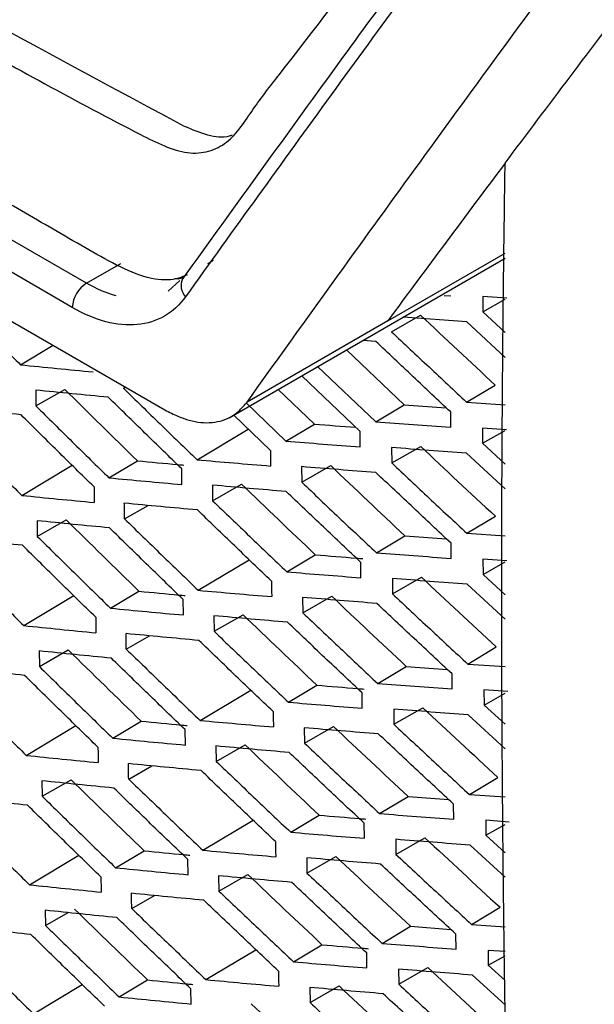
# Model space of a CAD drawing. Header units: millimetres. Extents: x -1263 to 1500, y -1080 to 1468.
# Tile 141 of 166: x 1084 to 1098, y 980 to 1004. Entities that reach past the tile are written whole.
import ezdxf

# ---------------------------------------------------------------- set-up
doc = ezdxf.new("R2010")
doc.units = ezdxf.units.MM

msp = doc.modelspace()

# ---------------------------------------------------------------- linework, layer by layer
at = {"color": 7, "linetype": 'Continuous', "lineweight": 25}
for p, q in [((1085.81, 997.611), (1057.654, 1013.865)), ((1054.956, 1013.399), (1087.762, 994.461)), ((1085.457, 997.006), (1057.301, 1013.26)), ((1093.31, 996.676), (1096.231, 998.362)), ((1085.81, 997.611), (1086.662, 998.103)), ((1089.362, 994.264), (1096.231, 998.23)), ((1088.135, 997.681), (1087.84, 997.413)), ((1094.715, 997.308), (1094.881, 997.297)), ((1095.678, 997.279), (1095.676, 996.898)), ((1095.676, 996.898), (1096.23, 997.215)), ((1096.272, 997.239), (1095.678, 997.279)), ((1095.676, 996.898), (1096.23, 996.384)), ((1093.31, 996.676), (1089.808, 994.655)), ((1093.405, 996.404), (1094.126, 996.816)), ((1095.276, 996.652), (1093.696, 996.767)), ((1096.23, 995.762), (1095.276, 996.652)), ((1093.012, 996.164), (1092.695, 996.188)), ((1084.171, 995.58), (1084.982, 996.066)), ((1092.282, 995.95), (1093.721, 994.586)), ((1091.564, 995.536), (1093.012, 994.161)), ((1092.622, 993.922), (1091.169, 995.308)), ((1084.547, 994.951), (1084.55, 994.559)), ((1084.55, 994.559), (1085.27, 994.97)), ((1086.729, 995), (1086.778, 995.029)), ((1090.585, 994.971), (1091.484, 994.108)), ((1095.272, 994.653), (1095.981, 995.077)), ((1095.272, 994.653), (1096.23, 994.589)), ((1089.786, 994.634), (1090.776, 993.684)), ((1093.012, 994.161), (1093.721, 994.586)), ((1093.721, 994.586), (1094.766, 994.51)), ((1094.875, 994.027), (1094.875, 994.408)), ((1090.392, 993.45), (1089.469, 994.34)), ((1088.562, 993.22), (1089.838, 993.984)), ((1090.776, 993.684), (1091.484, 994.108)), ((1092.623, 993.539), (1092.622, 993.922)), ((1096.264, 993.967), (1095.67, 994.008)), ((1095.67, 994.008), (1095.67, 993.629)), ((1095.67, 993.629), (1096.23, 993.948)), ((1093.406, 993.522), (1093.407, 993.139)), ((1093.407, 993.139), (1094.129, 993.551)), ((1095.67, 993.629), (1096.23, 993.111)), ((1086.37, 992.769), (1087.078, 993.193)), ((1096.23, 992.494), (1095.272, 993.383)), ((1084.202, 992.332), (1085.453, 993.082)), ((1088.187, 992.603), (1088.184, 992.991)), ((1091.165, 993.048), (1091.167, 992.663)), ((1091.167, 992.663), (1091.888, 993.074)), ((1088.947, 992.587), (1088.95, 992.2)), ((1088.95, 992.2), (1089.671, 992.611)), ((1086.756, 991.75), (1087.342, 992.084)), ((1084.581, 991.703), (1084.586, 991.313)), ((1084.586, 991.313), (1085.306, 991.724)), ((1095.278, 991.39), (1095.987, 991.815)), ((1093.027, 990.904), (1093.735, 991.328)), ((1093.735, 991.328), (1094.771, 991.252)), ((1095.278, 991.39), (1096.23, 991.326)), ((1094.885, 990.767), (1094.883, 991.146)), ((1088.593, 989.972), (1089.861, 990.732)), ((1090.798, 990.431), (1091.506, 990.855)), ((1096.271, 990.705), (1095.679, 990.747)), ((1095.679, 990.747), (1095.681, 990.368)), ((1092.642, 990.283), (1092.639, 990.666)), ((1095.681, 990.368), (1096.23, 990.682)), ((1093.423, 990.265), (1093.426, 989.884)), ((1093.426, 989.884), (1094.147, 990.296)), ((1095.681, 990.368), (1096.23, 989.863)), ((1096.23, 989.25), (1095.285, 990.124)), ((1084.249, 989.094), (1085.492, 989.839)), ((1086.409, 989.526), (1087.117, 989.95)), ((1088.221, 989.358), (1088.216, 989.744)), ((1091.19, 989.796), (1091.194, 989.412)), ((1091.194, 989.412), (1091.915, 989.824)), ((1088.981, 989.339), (1088.986, 988.954)), ((1088.986, 988.954), (1089.706, 989.365)), ((1086.8, 988.509), (1087.381, 988.84)), ((1095.301, 988.137), (1096.009, 988.562)), ((1084.631, 988.464), (1084.638, 988.077)), ((1084.638, 988.077), (1085.358, 988.488)), ((1093.058, 987.656), (1093.766, 988.08)), ((1093.766, 988.08), (1094.791, 988.003)), ((1095.301, 988.137), (1096.23, 988.073)), ((1094.912, 987.517), (1094.908, 987.894)), ((1090.837, 987.188), (1091.545, 987.612)), ((1088.64, 986.734), (1089.9, 987.489)), ((1092.676, 987.038), (1092.671, 987.418)), ((1096.294, 987.452), (1095.704, 987.494)), ((1095.704, 987.494), (1095.708, 987.118)), ((1095.708, 987.118), (1096.23, 987.416)), ((1093.461, 986.638), (1094.183, 987.05)), ((1095.708, 987.118), (1096.23, 986.639)), ((1093.456, 987.017), (1093.461, 986.638)), ((1096.229, 986.03), (1095.314, 986.874)), ((1084.312, 985.866), (1085.547, 986.606)), ((1086.465, 986.293), (1087.172, 986.717)), ((1091.238, 986.171), (1091.959, 986.583)), ((1088.272, 986.122), (1088.265, 986.506)), ((1091.232, 986.552), (1091.238, 986.171)), ((1089.031, 986.1), (1089.038, 985.717)), ((1089.038, 985.717), (1089.758, 986.129)), ((1086.861, 985.277), (1087.436, 985.605)), ((1084.698, 985.234), (1084.707, 984.85)), ((1084.707, 984.85), (1085.427, 985.261)), ((1095.34, 984.894), (1096.048, 985.319)), ((1093.105, 984.418), (1093.813, 984.842)), ((1093.813, 984.842), (1094.827, 984.765)), ((1095.34, 984.894), (1096.229, 984.832)), ((1094.954, 984.276), (1094.948, 984.652)), ((1090.893, 983.955), (1091.6, 984.379)), ((1088.703, 983.506), (1089.955, 984.255)), ((1092.726, 983.803), (1092.719, 984.18)), ((1096.332, 984.208), (1095.746, 984.251)), ((1095.746, 984.251), (1095.752, 983.877)), ((1095.752, 983.877), (1096.229, 984.149)), ((1095.752, 983.877), (1096.229, 983.44)), ((1093.507, 983.778), (1093.513, 983.401)), ((1093.513, 983.401), (1094.235, 983.813)), ((1096.229, 982.833), (1095.359, 983.633)), ((1084.392, 982.648), (1085.618, 983.382)), ((1086.536, 983.07), (1087.244, 983.494)), ((1088.338, 982.897), (1088.329, 983.277)), ((1091.291, 983.318), (1091.298, 982.939)), ((1091.298, 982.939), (1092.02, 983.351)), ((1089.107, 982.49), (1089.827, 982.902)), ((1089.098, 982.87), (1089.107, 982.49)), ((1086.938, 982.055), (1087.507, 982.38)), ((1084.781, 982.013), (1084.792, 981.632)), ((1084.792, 981.632), (1085.355, 981.954)), ((1095.395, 981.661), (1096.103, 982.086)), ((1095.395, 981.661), (1096.229, 981.601)), ((1093.168, 981.19), (1093.876, 981.614)), ((1093.876, 981.614), (1094.878, 981.536)), ((1095.012, 981.046), (1095.004, 981.418)), ((1088.783, 980.287), (1090.025, 981.031)), ((1090.964, 980.732), (1091.672, 981.156)), ((1092.792, 980.577), (1092.784, 980.952)), ((1096.229, 980.985), (1095.804, 981.016)), ((1095.804, 981.016), (1095.812, 980.645)), ((1095.812, 980.645), (1096.229, 980.883)), ((1093.573, 980.548), (1093.582, 980.174)), ((1093.582, 980.174), (1094.304, 980.586)), ((1095.812, 980.645), (1096.229, 980.265)), ((1086.624, 979.856), (1087.332, 980.28)), ((1096.229, 979.66), (1095.421, 980.401)), ((1084.488, 979.439), (1085.704, 980.167)), ((1088.42, 979.681), (1088.41, 980.058)), ((1091.366, 980.093), (1091.375, 979.717)), ((1091.375, 979.717), (1092.097, 980.129))]:
    msp.add_line(p, q, dxfattribs=at)
msp.add_arc((1086.226, 996.962), 0.771, 122.6566, 176.7117, dxfattribs=at)
at = {"color": 250, "linetype": 'Continuous', "lineweight": 25}
msp.add_arc((1088.585, 997.558), 0.42, 156.1353, 222.4102, dxfattribs=at)
at = {"color": 7, "linetype": 'Continuous', "lineweight": 25}
for points, knots in [([(1088.313, 997.82), (1088.245, 997.789), (1088.01, 997.684), (1087.242, 997.675), (1085.953, 998.385), (1084.393, 999.297), (1082.097, 1000.619), (1078.118, 1002.916), (1071.162, 1006.949), (1064.559, 1010.677), (1059.76, 1013.559), (1058.218, 1014.342), (1057.38, 1015.085), (1056.821, 1015.775), (1056.123, 1016.91), (1055.602, 1018.551), (1054.904, 1020.515), (1052.924, 1026.252), (1050.988, 1031.921), (1049.082, 1037.46), (1048.517, 1039.217), (1048.649, 1040.764), (1048.784, 1043.779), (1048.929, 1046.287), (1049.044, 1048.283)], [0, 0, 0, 0, 0.0045366, 0.015785, 0.0429601, 0.070566, 0.0981719, 0.1632429, 0.2794412, 0.463154, 0.5090821, 0.5319949, 0.543264, 0.5545106, 0.5658073, 0.5923623, 0.6187114, 0.6447354, 0.8213791, 0.8440777, 0.8667393, 0.8895064, 0.9120523, 1, 1, 1, 1]), ([(1051.599, 1045.792), (1051.537, 1043.979), (1051.467, 1041.94), (1051.279, 1039.488), (1051.715, 1038.163), (1052.278, 1036.365), (1053.159, 1033.608), (1054.698, 1028.825), (1056.138, 1024.327), (1057.338, 1020.785), (1057.704, 1019.511), (1058.212, 1018.563), (1058.755, 1017.828), (1059.492, 1017.267), (1060.321, 1016.781), (1061.538, 1016.015), (1063.66, 1014.718), (1067.644, 1012.303), (1074.021, 1008.547), (1080.887, 1004.726), (1085.931, 1001.92), (1088.151, 1000.807), (1088.865, 1000.867), (1089.47, 1001.172), (1089.948, 1001.961), (1092.137, 1004.732), (1094.452, 1007.892), (1096.617, 1010.723), (1097.029, 1011.262)], [0, 0, 0, 0, 0.069215, 0.077838, 0.095071, 0.112544, 0.140001, 0.189031, 0.276584, 0.293888, 0.311143, 0.319663, 0.328142, 0.341082, 0.35425, 0.367419, 0.398456, 0.453878, 0.552839, 0.691245, 0.760457, 0.77753, 0.786017, 0.794506, 0.811757, 0.82906, 0.967485, 1, 1, 1, 1]), ([(1088.252, 1001.511), (1083.375, 1004.111), (1076.194, 1008.094), (1068.062, 1012.883), (1064.058, 1015.312), (1062.072, 1016.536), (1061.083, 1017.149), (1060.589, 1017.457), (1060.378, 1017.589), (1060.237, 1017.677), (1060.166, 1017.72), (1060.096, 1017.765)], [0, 0, 0, 0, 0.5, 0.75, 0.875, 0.9375, 0.96875, 0.984375, 0.992188, 0.992188, 1, 1, 1, 1]), ([(1096.231, 1000.599), (1097.306, 1002.028), (1099.136, 1004.46), (1101.027, 1006.926), (1101.807, 1007.942)], [0, 0, 0, 0, 0.5878888, 1, 1, 1, 1]), ([(1095.532, 1007.795), (1094.411, 1006.268), (1091.922, 1002.879), (1089.512, 999.534), (1088.187, 997.696)], [0, 0, 0, 0, 0.450353, 1, 1, 1, 1]), ([(1095.602, 1007.358), (1094.98, 1006.511), (1094.358, 1005.665), (1093.124, 1003.977), (1092.51, 1003.135), (1090.678, 1000.614), (1089.469, 998.94), (1088.275, 997.275)], [0, 0, 0, 0, 0.25, 0.25, 0.5, 0.5, 1, 1, 1, 1]), ([(1089.808, 994.655), (1090.477, 995.588), (1091.148, 996.523), (1092.5, 998.398), (1093.18, 999.338), (1094.549, 1001.223), (1095.237, 1002.168), (1096.623, 1004.061), (1097.321, 1005.011), (1098.021, 1005.962)], [0, 0, 0, 0, 0.25, 0.25, 0.5, 0.5, 0.75, 0.75, 1, 1, 1, 1]), ([(1089.436, 1001.292), (1089.412, 1001.284), (1089.233, 1001.222), (1088.827, 1001.266), (1088.444, 1001.429), (1088.252, 1001.511)], [0, 0, 0, 0, 0.069839, 0.533268, 1, 1, 1, 1]), ([(1096.891, 959.137), (1096.857, 959.85), (1096.788, 961.278), (1096.695, 963.425), (1096.609, 965.577), (1096.53, 967.732), (1096.459, 969.893), (1096.394, 972.057), (1096.338, 974.226), (1096.288, 976.4), (1096.246, 978.577), (1096.211, 980.76), (1096.184, 982.946), (1096.164, 985.137), (1096.151, 987.333), (1096.146, 989.533), (1096.148, 991.737), (1096.157, 993.946), (1096.174, 996.159), (1096.198, 998.376), (1096.22, 999.858), (1096.231, 1000.599)], [0, 0, 0, 0, 0.05265, 0.105293, 0.15793, 0.210563, 0.263191, 0.315817, 0.368439, 0.42106, 0.47368, 0.5263, 0.578921, 0.631543, 0.684167, 0.736794, 0.789424, 0.842059, 0.8947, 0.947347, 1, 1, 1, 1]), ([(1088.832, 998.1), (1088.856, 998.114), (1088.903, 998.141), (1088.951, 998.169), (1088.974, 998.182)], [0, 0, 0, 0, 0.502334, 1, 1, 1, 1]), ([(1087.997, 997.733), (1088.028, 997.728), (1088.115, 997.714), (1088.185, 997.746), (1088.23, 997.767)], [0, 0, 0, 0, 0.359077, 1, 1, 1, 1]), ([(1082.367, 997.381), (1082.666, 997.081), (1083.266, 996.479), (1083.869, 995.88), (1084.171, 995.58)], [0, 0, 0, 0, 0.499678, 1, 1, 1, 1]), ([(1088.275, 997.275), (1088.129, 997.071), (1087.955, 996.91), (1087.547, 996.674), (1087.321, 996.604), (1086.826, 996.557), (1086.563, 996.582), (1086.016, 996.726), (1085.739, 996.844), (1085.457, 997.006)], [0, 0, 0, 0, 0.25, 0.25, 0.5, 0.5, 0.75, 0.75, 1, 1, 1, 1]), ([(1093.405, 996.404), (1093.715, 996.112), (1094.335, 995.527), (1094.96, 994.944), (1095.272, 994.653)], [0, 0, 0, 0, 0.499608, 1, 1, 1, 1]), ([(1094.875, 994.408), (1094.563, 994.7), (1093.941, 995.284), (1093.321, 995.871), (1093.012, 996.164)], [0, 0, 0, 0, 0.500419, 1, 1, 1, 1]), ([(1084.171, 995.58), (1084.471, 995.551), (1085.07, 995.491), (1085.674, 995.434), (1085.976, 995.406)], [0, 0, 0, 0, 0.499559, 1, 1, 1, 1]), ([(1086.354, 994.775), (1086.052, 994.804), (1085.448, 994.861), (1084.847, 994.921), (1084.547, 994.951)], [0, 0, 0, 0, 0.500447, 1, 1, 1, 1]), ([(1086.729, 995), (1087.033, 994.703), (1087.642, 994.109), (1088.255, 993.516), (1088.562, 993.22)], [0, 0, 0, 0, 0.499551, 1, 1, 1, 1]), ([(1088.184, 992.991), (1087.878, 993.288), (1087.266, 993.882), (1086.658, 994.477), (1086.354, 994.775)], [0, 0, 0, 0, 0.5004489, 1, 1, 1, 1]), ([(1087.762, 994.461), (1087.818, 994.432), (1087.926, 994.375), (1088.084, 994.304), (1088.23, 994.246), (1088.421, 994.184), (1088.661, 994.139), (1088.939, 994.14), (1089.2, 994.19), (1089.43, 994.293), (1089.634, 994.448), (1089.749, 994.584), (1089.808, 994.655)], [0, 0, 0, 0, 0.068781, 0.133163, 0.193297, 0.249372, 0.372366, 0.499609, 0.62634, 0.749708, 0.869355, 1, 1, 1, 1]), ([(1084.181, 994.338), (1083.881, 994.368), (1083.282, 994.429), (1082.687, 994.491), (1082.39, 994.523)], [0, 0, 0, 0, 0.500364, 1, 1, 1, 1]), ([(1084.55, 994.559), (1084.852, 994.26), (1085.457, 993.663), (1086.066, 993.067), (1086.37, 992.769)], [0, 0, 0, 0, 0.499597, 1, 1, 1, 1]), ([(1085.998, 992.545), (1085.694, 992.843), (1085.087, 993.44), (1084.483, 994.038), (1084.181, 994.338)], [0, 0, 0, 0, 0.500397, 1, 1, 1, 1]), ([(1093.012, 994.161), (1093.322, 994.138), (1093.941, 994.093), (1094.564, 994.049), (1094.875, 994.027)], [0, 0, 0, 0, 0.499534, 1, 1, 1, 1]), ([(1082.394, 994.131), (1082.694, 993.831), (1083.295, 993.23), (1083.899, 992.632), (1084.202, 992.332)], [0, 0, 0, 0, 0.499674, 1, 1, 1, 1]), ([(1090.776, 993.684), (1091.083, 993.659), (1091.697, 993.61), (1092.314, 993.562), (1092.623, 993.539)], [0, 0, 0, 0, 0.499489, 1, 1, 1, 1]), ([(1095.272, 993.383), (1094.96, 993.406), (1094.336, 993.451), (1093.716, 993.498), (1093.406, 993.522)], [0, 0, 0, 0, 0.500438, 1, 1, 1, 1]), ([(1087.078, 993.193), (1087.413, 993.161), (1087.798, 993.125), (1088.185, 993.091), (1088.235, 993.086)], [0, 0, 0, 0, 0.871905, 1, 1, 1, 1]), ([(1088.562, 993.22), (1088.866, 993.193), (1089.475, 993.14), (1090.088, 993.089), (1090.394, 993.064)], [0, 0, 0, 0, 0.499481, 1, 1, 1, 1]), ([(1093.016, 992.9), (1092.706, 992.924), (1092.088, 992.973), (1091.472, 993.023), (1091.165, 993.048)], [0, 0, 0, 0, 0.500503, 1, 1, 1, 1]), ([(1093.407, 993.139), (1093.718, 992.847), (1094.34, 992.263), (1094.965, 991.681), (1095.278, 991.39)], [0, 0, 0, 0, 0.499612, 1, 1, 1, 1]), ([(1086.37, 992.769), (1086.672, 992.741), (1087.276, 992.684), (1087.883, 992.63), (1088.187, 992.603)], [0, 0, 0, 0, 0.499507, 1, 1, 1, 1]), ([(1094.883, 991.146), (1094.571, 991.438), (1093.947, 992.022), (1093.326, 992.607), (1093.016, 992.9)], [0, 0, 0, 0, 0.5004144, 1, 1, 1, 1]), ([(1090.783, 992.429), (1090.475, 992.455), (1089.862, 992.506), (1089.252, 992.56), (1088.947, 992.587)], [0, 0, 0, 0, 0.500513, 1, 1, 1, 1]), ([(1091.167, 992.663), (1091.476, 992.369), (1092.094, 991.782), (1092.716, 991.197), (1093.027, 990.904)], [0, 0, 0, 0, 0.4995468, 1, 1, 1, 1]), ([(1084.202, 992.332), (1084.501, 992.302), (1085.099, 992.242), (1085.701, 992.185), (1086.002, 992.156)], [0, 0, 0, 0, 0.499565, 1, 1, 1, 1]), ([(1088.95, 992.2), (1089.257, 991.905), (1089.871, 991.314), (1090.489, 990.726), (1090.798, 990.431)], [0, 0, 0, 0, 0.499533, 1, 1, 1, 1]), ([(1092.639, 990.666), (1092.328, 990.959), (1091.708, 991.546), (1091.091, 992.135), (1090.783, 992.429)], [0, 0, 0, 0, 0.500461, 1, 1, 1, 1]), ([(1088.572, 991.971), (1088.267, 991.998), (1087.659, 992.053), (1087.054, 992.11), (1086.752, 992.139)], [0, 0, 0, 0, 0.500491, 1, 1, 1, 1]), ([(1090.416, 990.198), (1090.108, 990.493), (1089.491, 991.083), (1088.878, 991.675), (1088.572, 991.971)], [0, 0, 0, 0, 0.500472, 1, 1, 1, 1]), ([(1086.383, 991.525), (1086.082, 991.554), (1085.479, 991.612), (1084.88, 991.673), (1084.581, 991.703)], [0, 0, 0, 0, 0.5004396, 1, 1, 1, 1]), ([(1086.756, 991.75), (1087.061, 991.453), (1087.672, 990.859), (1088.285, 990.268), (1088.593, 989.972)], [0, 0, 0, 0, 0.499548, 1, 1, 1, 1]), ([(1088.216, 989.744), (1087.91, 990.04), (1087.297, 990.633), (1086.688, 991.228), (1086.383, 991.525)], [0, 0, 0, 0, 0.500453, 1, 1, 1, 1]), ([(1084.218, 991.092), (1083.919, 991.123), (1083.322, 991.184), (1082.728, 991.248), (1082.432, 991.279)], [0, 0, 0, 0, 0.500355, 1, 1, 1, 1]), ([(1084.586, 991.313), (1084.889, 991.015), (1085.495, 990.418), (1086.104, 989.824), (1086.409, 989.526)], [0, 0, 0, 0, 0.4995913, 1, 1, 1, 1]), ([(1086.039, 989.302), (1085.734, 989.6), (1085.125, 990.196), (1084.52, 990.793), (1084.218, 991.092)], [0, 0, 0, 0, 0.500404, 1, 1, 1, 1]), ([(1082.438, 990.89), (1082.739, 990.59), (1083.341, 989.991), (1083.946, 989.393), (1084.249, 989.094)], [0, 0, 0, 0, 0.499665, 1, 1, 1, 1]), ([(1091.506, 990.855), (1091.847, 990.827), (1092.239, 990.795), (1092.633, 990.764), (1092.685, 990.76)], [0, 0, 0, 0, 0.868895, 1, 1, 1, 1]), ([(1093.027, 990.904), (1093.336, 990.88), (1093.953, 990.834), (1094.574, 990.789), (1094.885, 990.767)], [0, 0, 0, 0, 0.499536, 1, 1, 1, 1]), ([(1090.798, 990.431), (1091.104, 990.406), (1091.717, 990.356), (1092.333, 990.308), (1092.642, 990.283)], [0, 0, 0, 0, 0.499493, 1, 1, 1, 1]), ([(1095.285, 990.124), (1094.973, 990.147), (1094.351, 990.193), (1093.732, 990.241), (1093.423, 990.265)], [0, 0, 0, 0, 0.5004366, 1, 1, 1, 1]), ([(1087.117, 989.95), (1087.452, 989.918), (1087.834, 989.882), (1088.219, 989.846), (1088.268, 989.842)], [0, 0, 0, 0, 0.874311, 1, 1, 1, 1]), ([(1088.593, 989.972), (1088.896, 989.945), (1089.504, 989.891), (1090.115, 989.84), (1090.42, 989.814)], [0, 0, 0, 0, 0.499488, 1, 1, 1, 1]), ([(1093.037, 989.645), (1092.728, 989.67), (1092.111, 989.719), (1091.497, 989.77), (1091.19, 989.796)], [0, 0, 0, 0, 0.500498, 1, 1, 1, 1]), ([(1093.426, 989.884), (1093.737, 989.592), (1094.361, 989.009), (1094.987, 988.428), (1095.301, 988.137)], [0, 0, 0, 0, 0.499611, 1, 1, 1, 1]), ([(1086.409, 989.526), (1086.71, 989.498), (1087.312, 989.44), (1087.918, 989.385), (1088.221, 989.358)], [0, 0, 0, 0, 0.4995165, 1, 1, 1, 1]), ([(1094.908, 987.894), (1094.595, 988.186), (1093.97, 988.768), (1093.348, 989.353), (1093.037, 989.645)], [0, 0, 0, 0, 0.500416, 1, 1, 1, 1]), ([(1090.811, 989.179), (1090.505, 989.205), (1089.893, 989.257), (1089.285, 989.312), (1088.981, 989.339)], [0, 0, 0, 0, 0.500506, 1, 1, 1, 1]), ([(1091.194, 989.412), (1091.504, 989.119), (1092.123, 988.533), (1092.746, 987.948), (1093.058, 987.656)], [0, 0, 0, 0, 0.4995434, 1, 1, 1, 1]), ([(1084.249, 989.094), (1084.547, 989.064), (1085.144, 989.003), (1085.744, 988.945), (1086.044, 988.915)], [0, 0, 0, 0, 0.499577, 1, 1, 1, 1]), ([(1092.671, 987.418), (1092.36, 987.712), (1091.738, 988.297), (1091.12, 988.885), (1090.811, 989.179)], [0, 0, 0, 0, 0.500465, 1, 1, 1, 1]), ([(1088.609, 988.725), (1088.305, 988.753), (1087.699, 988.809), (1087.095, 988.866), (1086.794, 988.895)], [0, 0, 0, 0, 0.500481, 1, 1, 1, 1]), ([(1088.986, 988.954), (1089.293, 988.659), (1089.909, 988.07), (1090.528, 987.482), (1090.837, 987.188)], [0, 0, 0, 0, 0.4995268, 1, 1, 1, 1]), ([(1090.457, 986.956), (1090.148, 987.25), (1089.53, 987.839), (1088.916, 988.43), (1088.609, 988.725)], [0, 0, 0, 0, 0.500479, 1, 1, 1, 1]), ([(1086.429, 988.284), (1086.128, 988.313), (1085.527, 988.372), (1084.929, 988.433), (1084.631, 988.464)], [0, 0, 0, 0, 0.500428, 1, 1, 1, 1]), ([(1088.265, 986.506), (1087.958, 986.802), (1087.344, 987.394), (1086.734, 987.987), (1086.429, 988.284)], [0, 0, 0, 0, 0.500463, 1, 1, 1, 1]), ([(1086.8, 988.509), (1087.106, 988.213), (1087.717, 987.62), (1088.332, 987.029), (1088.64, 986.734)], [0, 0, 0, 0, 0.499539, 1, 1, 1, 1]), ([(1084.271, 987.855), (1083.973, 987.887), (1083.378, 987.949), (1082.786, 988.013), (1082.491, 988.045)], [0, 0, 0, 0, 0.50034, 1, 1, 1, 1]), ([(1084.638, 988.077), (1084.941, 987.779), (1085.548, 987.184), (1086.159, 986.59), (1086.465, 986.293)], [0, 0, 0, 0, 0.4995796, 1, 1, 1, 1]), ([(1086.095, 986.069), (1085.79, 986.366), (1085.18, 986.961), (1084.574, 987.557), (1084.271, 987.855)], [0, 0, 0, 0, 0.500416, 1, 1, 1, 1]), ([(1082.499, 987.658), (1082.8, 987.359), (1083.403, 986.761), (1084.009, 986.165), (1084.312, 985.866)], [0, 0, 0, 0, 0.49965, 1, 1, 1, 1]), ([(1091.545, 987.612), (1091.885, 987.584), (1092.275, 987.551), (1092.667, 987.52), (1092.718, 987.516)], [0, 0, 0, 0, 0.87122, 1, 1, 1, 1]), ([(1093.058, 987.656), (1093.366, 987.632), (1093.982, 987.585), (1094.601, 987.539), (1094.912, 987.517)], [0, 0, 0, 0, 0.499542, 1, 1, 1, 1]), ([(1090.837, 987.188), (1091.143, 987.163), (1091.754, 987.112), (1092.368, 987.063), (1092.676, 987.038)], [0, 0, 0, 0, 0.499503, 1, 1, 1, 1]), ([(1095.314, 986.874), (1095.003, 986.897), (1094.382, 986.944), (1093.765, 986.993), (1093.456, 987.017)], [0, 0, 0, 0, 0.500429, 1, 1, 1, 1]), ([(1087.172, 986.717), (1087.506, 986.685), (1087.887, 986.648), (1088.269, 986.612), (1088.316, 986.608)], [0, 0, 0, 0, 0.8769945, 1, 1, 1, 1]), ([(1088.64, 986.734), (1088.942, 986.707), (1089.548, 986.652), (1090.158, 986.6), (1090.463, 986.573)], [0, 0, 0, 0, 0.4995, 1, 1, 1, 1]), ([(1093.461, 986.638), (1093.773, 986.347), (1094.398, 985.765), (1095.025, 985.185), (1095.34, 984.894)], [0, 0, 0, 0, 0.499605, 1, 1, 1, 1]), ([(1093.074, 986.4), (1092.766, 986.425), (1092.15, 986.474), (1091.538, 986.526), (1091.232, 986.552)], [0, 0, 0, 0, 0.500488, 1, 1, 1, 1]), ([(1094.948, 984.652), (1094.635, 984.943), (1094.008, 985.524), (1093.385, 986.108), (1093.074, 986.4)], [0, 0, 0, 0, 0.500423, 1, 1, 1, 1]), ([(1086.465, 986.293), (1086.765, 986.264), (1087.365, 986.206), (1087.969, 986.15), (1088.272, 986.122)], [0, 0, 0, 0, 0.4995306, 1, 1, 1, 1]), ([(1090.857, 985.938), (1090.551, 985.964), (1089.941, 986.017), (1089.334, 986.073), (1089.031, 986.1)], [0, 0, 0, 0, 0.500493, 1, 1, 1, 1]), ([(1091.238, 986.171), (1091.548, 985.879), (1092.169, 985.293), (1092.792, 984.71), (1093.105, 984.418)], [0, 0, 0, 0, 0.499534, 1, 1, 1, 1]), ([(1084.312, 985.866), (1084.61, 985.835), (1085.205, 985.774), (1085.803, 985.714), (1086.103, 985.685)], [0, 0, 0, 0, 0.499593, 1, 1, 1, 1]), ([(1092.719, 984.18), (1092.408, 984.473), (1091.785, 985.058), (1091.166, 985.645), (1090.857, 985.938)], [0, 0, 0, 0, 0.500475, 1, 1, 1, 1]), ([(1088.662, 985.489), (1088.359, 985.517), (1087.754, 985.573), (1087.153, 985.632), (1086.853, 985.661)], [0, 0, 0, 0, 0.500466, 1, 1, 1, 1]), ([(1089.038, 985.717), (1089.346, 985.423), (1089.962, 984.835), (1090.582, 984.248), (1090.893, 983.955)], [0, 0, 0, 0, 0.499515, 1, 1, 1, 1]), ([(1090.513, 983.722), (1090.204, 984.017), (1089.585, 984.604), (1088.97, 985.194), (1088.662, 985.489)], [0, 0, 0, 0, 0.500492, 1, 1, 1, 1]), ([(1086.49, 985.052), (1086.19, 985.082), (1085.591, 985.141), (1084.995, 985.203), (1084.698, 985.234)], [0, 0, 0, 0, 0.500411, 1, 1, 1, 1]), ([(1086.861, 985.277), (1087.167, 984.982), (1087.779, 984.39), (1088.395, 983.801), (1088.703, 983.506)], [0, 0, 0, 0, 0.499524, 1, 1, 1, 1]), ([(1084.707, 984.85), (1085.01, 984.553), (1085.619, 983.958), (1086.23, 983.366), (1086.536, 983.07)], [0, 0, 0, 0, 0.499562, 1, 1, 1, 1]), ([(1088.329, 983.277), (1088.022, 983.573), (1087.407, 984.163), (1086.796, 984.756), (1086.49, 985.052)], [0, 0, 0, 0, 0.500478, 1, 1, 1, 1]), ([(1084.341, 984.628), (1084.044, 984.659), (1083.45, 984.722), (1082.86, 984.787), (1082.566, 984.82)], [0, 0, 0, 0, 0.500321, 1, 1, 1, 1]), ([(1086.167, 982.845), (1085.862, 983.142), (1085.251, 983.735), (1084.644, 984.331), (1084.341, 984.628)], [0, 0, 0, 0, 0.500434, 1, 1, 1, 1]), ([(1082.576, 984.436), (1082.877, 984.137), (1083.481, 983.54), (1084.088, 982.945), (1084.392, 982.648)], [0, 0, 0, 0, 0.49963, 1, 1, 1, 1]), ([(1091.6, 984.379), (1091.939, 984.35), (1092.327, 984.317), (1092.717, 984.285), (1092.766, 984.281)], [0, 0, 0, 0, 0.873818, 1, 1, 1, 1]), ([(1093.105, 984.418), (1093.412, 984.394), (1094.026, 984.346), (1094.644, 984.299), (1094.954, 984.276)], [0, 0, 0, 0, 0.499554, 1, 1, 1, 1]), ([(1090.893, 983.955), (1091.197, 983.929), (1091.807, 983.877), (1092.419, 983.828), (1092.726, 983.803)], [0, 0, 0, 0, 0.4995171, 1, 1, 1, 1]), ([(1095.359, 983.633), (1095.049, 983.657), (1094.43, 983.704), (1093.814, 983.753), (1093.507, 983.778)], [0, 0, 0, 0, 0.500417, 1, 1, 1, 1]), ([(1087.244, 983.494), (1087.577, 983.461), (1087.955, 983.424), (1088.335, 983.388), (1088.381, 983.383)], [0, 0, 0, 0, 0.8799639, 1, 1, 1, 1]), ([(1088.703, 983.506), (1089.005, 983.478), (1089.609, 983.423), (1090.217, 983.37), (1090.521, 983.343)], [0, 0, 0, 0, 0.4995167, 1, 1, 1, 1]), ([(1093.513, 983.401), (1093.826, 983.111), (1094.451, 982.53), (1095.08, 981.951), (1095.395, 981.661)], [0, 0, 0, 0, 0.499592, 1, 1, 1, 1]), ([(1093.127, 983.163), (1092.82, 983.188), (1092.206, 983.239), (1091.596, 983.292), (1091.291, 983.318)], [0, 0, 0, 0, 0.5004729, 1, 1, 1, 1]), ([(1095.004, 981.418), (1094.69, 981.709), (1094.063, 982.289), (1093.439, 982.872), (1093.127, 983.163)], [0, 0, 0, 0, 0.500436, 1, 1, 1, 1]), ([(1086.536, 983.07), (1086.835, 983.041), (1087.434, 982.982), (1088.036, 982.925), (1088.338, 982.897)], [0, 0, 0, 0, 0.499549, 1, 1, 1, 1]), ([(1091.298, 982.939), (1091.609, 982.647), (1092.23, 982.063), (1092.855, 981.481), (1093.168, 981.19)], [0, 0, 0, 0, 0.499519, 1, 1, 1, 1]), ([(1084.392, 982.648), (1084.689, 982.617), (1085.282, 982.554), (1085.879, 982.494), (1086.177, 982.464)], [0, 0, 0, 0, 0.499613, 1, 1, 1, 1]), ([(1090.918, 982.706), (1090.614, 982.733), (1090.005, 982.787), (1089.4, 982.842), (1089.098, 982.87)], [0, 0, 0, 0, 0.500476, 1, 1, 1, 1]), ([(1092.784, 980.952), (1092.472, 981.244), (1091.848, 981.827), (1091.228, 982.413), (1090.918, 982.706)], [0, 0, 0, 0, 0.500491, 1, 1, 1, 1]), ([(1088.732, 982.261), (1088.43, 982.29), (1087.827, 982.347), (1087.227, 982.406), (1086.928, 982.436)], [0, 0, 0, 0, 0.500447, 1, 1, 1, 1]), ([(1089.107, 982.49), (1089.415, 982.197), (1090.032, 981.61), (1090.653, 981.025), (1090.964, 980.732)], [0, 0, 0, 0, 0.499497, 1, 1, 1, 1]), ([(1090.586, 980.498), (1090.276, 980.792), (1089.656, 981.378), (1089.04, 981.967), (1088.732, 982.261)], [0, 0, 0, 0, 0.50051, 1, 1, 1, 1]), ([(1086.568, 981.829), (1086.269, 981.859), (1085.672, 981.92), (1085.078, 981.982), (1084.781, 982.013)], [0, 0, 0, 0, 0.500391, 1, 1, 1, 1]), ([(1086.938, 982.055), (1087.244, 981.76), (1087.857, 981.17), (1088.474, 980.582), (1088.783, 980.287)], [0, 0, 0, 0, 0.499504, 1, 1, 1, 1]), ([(1088.41, 980.058), (1088.102, 980.353), (1087.486, 980.942), (1086.874, 981.534), (1086.568, 981.829)], [0, 0, 0, 0, 0.500499, 1, 1, 1, 1]), ([(1084.427, 981.41), (1084.131, 981.441), (1083.539, 981.505), (1082.951, 981.571), (1082.657, 981.603)], [0, 0, 0, 0, 0.500303, 1, 1, 1, 1]), ([(1084.792, 981.632), (1085.096, 981.336), (1085.705, 980.743), (1086.318, 980.152), (1086.624, 979.856)], [0, 0, 0, 0, 0.499542, 1, 1, 1, 1]), ([(1082.669, 981.223), (1082.971, 980.925), (1083.576, 980.33), (1084.184, 979.736), (1084.488, 979.439)], [0, 0, 0, 0, 0.499613, 1, 1, 1, 1]), ([(1086.256, 979.631), (1085.95, 979.927), (1085.339, 980.519), (1084.731, 981.113), (1084.427, 981.41)], [0, 0, 0, 0, 0.5004538, 1, 1, 1, 1]), ([(1093.168, 981.19), (1093.474, 981.165), (1094.087, 981.116), (1094.703, 981.069), (1095.012, 981.046)], [0, 0, 0, 0, 0.499571, 1, 1, 1, 1]), ([(1091.672, 981.156), (1092.01, 981.126), (1092.395, 981.093), (1092.783, 981.061), (1092.83, 981.057)], [0, 0, 0, 0, 0.876697, 1, 1, 1, 1]), ([(1090.964, 980.732), (1091.268, 980.705), (1091.875, 980.653), (1092.486, 980.602), (1092.792, 980.577)], [0, 0, 0, 0, 0.499536, 1, 1, 1, 1]), ([(1095.421, 980.401), (1095.112, 980.425), (1094.494, 980.473), (1093.88, 980.523), (1093.573, 980.548)], [0, 0, 0, 0, 0.500399, 1, 1, 1, 1]), ([(1087.332, 980.28), (1087.663, 980.247), (1088.039, 980.209), (1088.417, 980.173), (1088.461, 980.169)], [0, 0, 0, 0, 0.883229, 1, 1, 1, 1]), ([(1088.783, 980.287), (1089.084, 980.259), (1089.686, 980.203), (1090.292, 980.149), (1090.595, 980.122)], [0, 0, 0, 0, 0.499538, 1, 1, 1, 1]), ([(1093.197, 979.936), (1092.891, 979.961), (1092.278, 980.013), (1091.67, 980.066), (1091.366, 980.093)], [0, 0, 0, 0, 0.5004531, 1, 1, 1, 1]), ([(1093.582, 980.174), (1093.895, 979.884), (1094.521, 979.305), (1095.151, 978.727), (1095.466, 978.438)], [0, 0, 0, 0, 0.499574, 1, 1, 1, 1]), ([(1086.624, 979.856), (1086.922, 979.827), (1087.519, 979.767), (1088.12, 979.709), (1088.42, 979.681)], [0, 0, 0, 0, 0.499569, 1, 1, 1, 1]), ([(1091.375, 979.717), (1091.686, 979.426), (1092.309, 978.843), (1092.934, 978.262), (1093.248, 977.971)], [0, 0, 0, 0, 0.499498, 1, 1, 1, 1]), ([(1095.077, 978.194), (1094.762, 978.484), (1094.134, 979.064), (1093.509, 979.645), (1093.197, 979.936)], [0, 0, 0, 0, 0.500456, 1, 1, 1, 1])]:
    msp.add_open_spline(points, degree=3, knots=knots, dxfattribs=at)
for points in [[(1096.231, 1000.599), (1095.246, 999.285), (1094.272, 997.977), (1093.31, 996.676)], [(1094.126, 996.816), (1094.742, 996.235), (1095.36, 995.655), (1095.981, 995.077)], [(1085.27, 994.97), (1085.87, 994.376), (1086.473, 993.784), (1087.078, 993.193)], [(1091.484, 994.108), (1091.826, 994.08), (1092.17, 994.053), (1092.514, 994.026)], [(1090.392, 993.45), (1090.393, 993.322), (1090.393, 993.193), (1090.394, 993.064)], [(1094.129, 993.551), (1094.746, 992.971), (1095.365, 992.392), (1095.987, 991.815)], [(1091.888, 993.074), (1092.502, 992.491), (1093.117, 991.909), (1093.735, 991.328)], [(1085.998, 992.545), (1086, 992.415), (1086.001, 992.285), (1086.002, 992.156)], [(1089.671, 992.611), (1090.28, 992.024), (1090.892, 991.439), (1091.506, 990.855)], [(1086.757, 991.75), (1086.755, 991.88), (1086.754, 992.009), (1086.752, 992.139)], [(1085.306, 991.724), (1085.907, 991.131), (1086.511, 990.54), (1087.117, 989.95)], [(1094.147, 990.296), (1094.766, 989.716), (1095.387, 989.138), (1096.009, 988.562)], [(1090.417, 990.198), (1090.418, 990.07), (1090.419, 989.942), (1090.42, 989.814)], [(1091.915, 989.824), (1092.53, 989.241), (1093.147, 988.66), (1093.766, 988.08)], [(1086.039, 989.302), (1086.041, 989.173), (1086.043, 989.044), (1086.045, 988.915)], [(1089.706, 989.365), (1090.317, 988.779), (1090.93, 988.195), (1091.545, 987.612)], [(1086.8, 988.509), (1086.798, 988.638), (1086.796, 988.766), (1086.794, 988.895)], [(1085.358, 988.488), (1085.96, 987.896), (1086.565, 987.306), (1087.172, 986.717)], [(1094.183, 987.05), (1094.803, 986.471), (1095.424, 985.894), (1096.048, 985.319)], [(1090.457, 986.956), (1090.459, 986.828), (1090.461, 986.701), (1090.463, 986.574)], [(1091.959, 986.583), (1092.575, 986.001), (1093.193, 985.421), (1093.813, 984.842)], [(1086.095, 986.069), (1086.098, 985.941), (1086.1, 985.813), (1086.103, 985.685)], [(1089.758, 986.129), (1090.37, 985.544), (1090.984, 984.961), (1091.6, 984.379)], [(1086.861, 985.277), (1086.858, 985.405), (1086.856, 985.533), (1086.853, 985.661)], [(1085.427, 985.261), (1086.03, 984.67), (1086.636, 984.081), (1087.244, 983.494)], [(1090.513, 983.722), (1090.516, 983.596), (1090.518, 983.469), (1090.521, 983.343)], [(1094.235, 983.813), (1094.856, 983.236), (1095.478, 982.66), (1096.103, 982.086)], [(1092.02, 983.351), (1092.636, 982.771), (1093.255, 982.192), (1093.876, 981.614)], [(1089.827, 982.902), (1090.44, 982.318), (1091.055, 981.736), (1091.672, 981.156)], [(1086.168, 982.845), (1086.171, 982.718), (1086.174, 982.591), (1086.177, 982.464)], [(1086.938, 982.055), (1086.935, 982.182), (1086.931, 982.309), (1086.928, 982.436)], [(1085.512, 982.043), (1086.116, 981.454), (1086.723, 980.866), (1087.332, 980.28)], [(1090.586, 980.499), (1090.589, 980.373), (1090.592, 980.248), (1090.595, 980.122)], [(1094.304, 980.586), (1094.925, 980.01), (1095.549, 979.436), (1096.175, 978.862)], [(1092.097, 980.129), (1092.714, 979.55), (1093.334, 978.972), (1093.956, 978.395)], [(1089.913, 979.684), (1090.526, 979.102), (1091.142, 978.521), (1091.76, 977.942)]]:
    msp.add_open_spline(points, degree=3, dxfattribs=at)
at = {"color": 250, "linetype": 'Continuous', "lineweight": 25}
msp.add_open_spline([(1086.552, 997.297), (1086.31, 997.361), (1086.063, 997.465), (1085.81, 997.611)], degree=3, dxfattribs=at)

doc.saveas('drawing.dxf')
